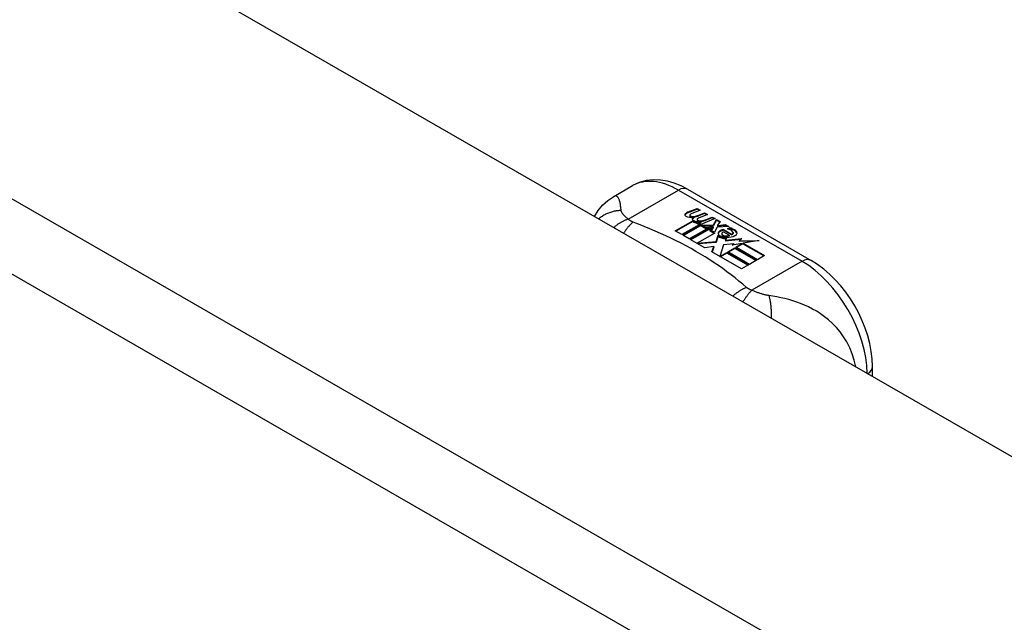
# Model space of a CAD drawing. Header units: inches. Extents: x 193.4 to 227.9, y 72.8 to 107.2.
# Tile 32 of 33: x 223.6 to 225.8, y 88.6 to 89.9. Entities that reach past the tile are written whole.
import ezdxf

# ---------------------------------------------------------------- set-up
doc = ezdxf.new("R2010")
doc.units = ezdxf.units.IN
doc.header["$MEASUREMENT"] = 0
doc.layers.add('Visible Edges(ANSI)', color=7, linetype='Continuous', lineweight=25)
doc.layers.add('Visible Tangent Edges(ANSI)', color=7, linetype='Continuous', lineweight=25)

msp = doc.modelspace()

# ---------------------------------------------------------------- linework, layer by layer
at = {"layer": 'Visible Edges(ANSI)'}
for p, q in [((194.126, 107.1661), (227.7879, 87.7816)), ((224.9155, 89.5022), (224.9556, 89.5253)), ((225.0735, 89.5176), (225.3379, 89.3653)), ((225.0748, 89.4691), (225.0941, 89.4766)), ((225.0941, 89.4749), (225.0748, 89.4674)), ((225.0941, 89.4766), (225.1003, 89.473)), ((225.0941, 89.4766), (225.0941, 89.4749)), ((225.0987, 89.4723), (225.0941, 89.4749)), ((225.078, 89.4623), (225.078, 89.4606)), ((225.1003, 89.473), (225.0812, 89.4653)), ((225.0866, 89.4595), (225.0866, 89.4579)), ((225.0866, 89.4579), (225.0866, 89.4563)), ((225.1162, 89.4639), (225.097, 89.4561)), ((225.0975, 89.4624), (225.1099, 89.4674)), ((225.1099, 89.4658), (225.0975, 89.4608)), ((225.0975, 89.4624), (225.0975, 89.4608)), ((225.1321, 89.4547), (225.1019, 89.4425)), ((225.1099, 89.4674), (225.1162, 89.4639)), ((225.1099, 89.4674), (225.1099, 89.4658)), ((225.1145, 89.4632), (225.1099, 89.4658)), ((225.1134, 89.4532), (225.1259, 89.4582)), ((225.1259, 89.4566), (225.1134, 89.4516)), ((225.1259, 89.4582), (225.1321, 89.4547)), ((225.1259, 89.4582), (225.1259, 89.4566)), ((225.1305, 89.454), (225.1259, 89.4566)), ((225.0471, 89.4285), (225.0846, 89.4501)), ((225.0846, 89.4485), (225.0486, 89.4277)), ((225.0993, 89.4424), (225.0611, 89.4205)), ((225.0631, 89.4193), (225.1012, 89.4413)), ((225.1012, 89.4396), (225.0645, 89.4185)), ((225.1201, 89.436), (225.0771, 89.4113)), ((225.0791, 89.4101), (225.1256, 89.4369)), ((225.1236, 89.4341), (225.0805, 89.4093)), ((225.0846, 89.4501), (225.0846, 89.4485)), ((225.0966, 89.4473), (225.0935, 89.4457)), ((225.0935, 89.4457), (225.0993, 89.4424)), ((225.0935, 89.4457), (225.0935, 89.4441)), ((225.0978, 89.4416), (225.0935, 89.4441)), ((225.0938, 89.4532), (225.0938, 89.4515)), ((225.0965, 89.4455), (225.1014, 89.4479)), ((225.1019, 89.4425), (225.0965, 89.4455)), ((225.1014, 89.4463), (225.098, 89.4446)), ((225.1014, 89.4479), (225.1001, 89.4487)), ((225.1012, 89.4413), (225.1117, 89.4352)), ((225.1012, 89.4413), (225.1012, 89.4396)), ((225.1117, 89.4336), (225.1012, 89.4396)), ((225.1014, 89.4479), (225.1014, 89.4463)), ((225.1046, 89.4409), (225.1285, 89.4415)), ((225.1123, 89.4365), (225.1046, 89.4409)), ((225.1285, 89.4399), (225.1073, 89.4393)), ((225.1117, 89.4352), (225.1201, 89.436)), ((225.1117, 89.4352), (225.1117, 89.4336)), ((225.1167, 89.4341), (225.1117, 89.4336)), ((225.1272, 89.4378), (225.1123, 89.4365)), ((225.1256, 89.4369), (225.1208, 89.43)), ((225.1232, 89.4301), (225.1282, 89.4373)), ((225.1282, 89.4356), (225.124, 89.4297)), ((225.1282, 89.4373), (225.1272, 89.4378)), ((225.1282, 89.4373), (225.1282, 89.4356)), ((225.1285, 89.4415), (225.1354, 89.4528)), ((225.1354, 89.4512), (225.1285, 89.4399)), ((225.1285, 89.4415), (225.1285, 89.4399)), ((225.137, 89.4367), (225.1309, 89.4257)), ((225.1354, 89.4528), (225.143, 89.4484)), ((225.1354, 89.4528), (225.1354, 89.4512)), ((225.1422, 89.4473), (225.1354, 89.4512)), ((225.1617, 89.4376), (225.137, 89.4367)), ((225.143, 89.4484), (225.1374, 89.4411)), ((225.1374, 89.4411), (225.1385, 89.4404)), ((225.1374, 89.4411), (225.1374, 89.4394)), ((225.1385, 89.4388), (225.1374, 89.4394)), ((225.1385, 89.4404), (225.1541, 89.442)), ((225.1541, 89.4404), (225.1385, 89.4388)), ((225.1385, 89.4404), (225.1385, 89.4388)), ((225.1541, 89.442), (225.1617, 89.4376)), ((225.1541, 89.442), (225.1541, 89.4404)), ((225.159, 89.4375), (225.1541, 89.4404)), ((225.1587, 89.433), (225.163, 89.4354)), ((225.163, 89.4338), (225.1607, 89.4325)), ((225.163, 89.4354), (225.163, 89.4338)), ((225.0611, 89.4205), (225.0471, 89.4285)), ((225.0771, 89.4113), (225.0631, 89.4193)), ((225.1314, 89.4239), (225.0938, 89.4023)), ((225.1208, 89.43), (225.1314, 89.4239)), ((225.1208, 89.43), (225.1208, 89.4284)), ((225.1299, 89.4231), (225.1208, 89.4284)), ((225.1309, 89.4257), (225.1232, 89.4301)), ((225.1342, 89.4057), (225.1385, 89.4194)), ((225.1385, 89.4178), (225.1342, 89.404)), ((225.1385, 89.4194), (225.1385, 89.4178)), ((225.1464, 89.4226), (225.1464, 89.4209)), ((225.15, 89.4315), (225.15, 89.4299)), ((225.15, 89.4315), (225.1672, 89.4216)), ((225.1672, 89.42), (225.15, 89.4299)), ((225.1623, 89.4196), (225.151, 89.4261)), ((225.1564, 89.4135), (225.1543, 89.4084)), ((225.1543, 89.4084), (225.1898, 89.4119)), ((225.1623, 89.4196), (225.1623, 89.4179)), ((225.1672, 89.4216), (225.1672, 89.42)), ((225.1706, 89.4248), (225.1706, 89.4232)), ((225.1898, 89.4119), (225.1841, 89.4075)), ((225.1106, 89.392), (225.0791, 89.4101)), ((225.0938, 89.4023), (225.1342, 89.4057)), ((225.0938, 89.4023), (225.0938, 89.4016)), ((225.1342, 89.404), (225.0953, 89.4008)), ((225.1295, 89.3953), (225.1106, 89.392)), ((225.1255, 89.3834), (225.1295, 89.3953)), ((225.1295, 89.3936), (225.126, 89.3831)), ((225.1295, 89.3953), (225.1295, 89.3936)), ((225.1342, 89.4057), (225.1342, 89.404)), ((225.1502, 89.3986), (225.1423, 89.374)), ((225.1727, 89.4009), (225.1502, 89.3986)), ((225.1874, 89.41), (225.1543, 89.4068)), ((225.1543, 89.4084), (225.1543, 89.4068)), ((225.1592, 89.3837), (225.1743, 89.3924)), ((225.1743, 89.3908), (225.1606, 89.3829)), ((225.19, 89.4015), (225.1689, 89.3977)), ((225.1689, 89.3977), (225.1727, 89.4009)), ((225.1727, 89.3993), (225.1713, 89.3981)), ((225.1727, 89.4009), (225.1727, 89.3993)), ((225.1743, 89.3924), (225.2208, 89.3656)), ((225.1743, 89.3924), (225.1743, 89.3908)), ((225.2194, 89.3648), (225.1743, 89.3908)), ((225.1764, 89.3937), (225.19, 89.4015)), ((225.2229, 89.3669), (225.1764, 89.3937)), ((225.19, 89.3998), (225.1778, 89.3928)), ((225.1841, 89.4075), (225.2265, 89.4081)), ((225.1841, 89.4075), (225.1841, 89.4058)), ((225.2167, 89.4063), (225.1841, 89.4058)), ((225.19, 89.4015), (225.19, 89.3998)), ((225.2265, 89.4081), (225.1924, 89.4019)), ((225.1924, 89.4019), (225.2381, 89.3756)), ((225.1924, 89.4019), (225.1924, 89.4003)), ((225.2366, 89.3748), (225.1924, 89.4003)), ((225.1886, 89.3471), (225.1255, 89.3834)), ((225.1423, 89.374), (225.1572, 89.3826)), ((225.1423, 89.374), (225.1423, 89.3737)), ((225.1572, 89.381), (225.1435, 89.3731)), ((225.1572, 89.3826), (225.2037, 89.3558)), ((225.1572, 89.3826), (225.1572, 89.381)), ((225.2023, 89.355), (225.1572, 89.381)), ((225.2057, 89.3569), (225.1592, 89.3837)), ((225.2381, 89.3756), (225.2229, 89.3669)), ((225.2037, 89.3558), (225.1886, 89.3471)), ((225.2208, 89.3656), (225.2057, 89.3569)), ((225.469, 89.1169), (225.469, 89.1383))]:
    msp.add_line(p, q, dxfattribs=at)
at = {"layer": 'Visible Edges(ANSI)', "flags": 128}
for points in [[(225.0735, 89.5176), (225.0595, 89.5249), (225.045, 89.5307), (225.0303, 89.5349), (225.0152, 89.5374), (224.9999, 89.5378), (224.9846, 89.5361), (224.9697, 89.5319), (224.9556, 89.5253)], [(224.874, 89.4595), (224.8819, 89.4721), (224.8916, 89.4836), (224.9029, 89.4937), (224.9155, 89.5022)], [(225.469, 89.1383), (225.4684, 89.1544), (225.4664, 89.1707), (225.4632, 89.1872), (225.4589, 89.2037), (225.4535, 89.2201), (225.447, 89.2363), (225.4395, 89.2523), (225.4311, 89.2678), (225.4219, 89.2829), (225.4118, 89.2973), (225.401, 89.311), (225.3895, 89.3239), (225.3774, 89.3359), (225.3647, 89.3469), (225.3516, 89.3567), (225.3379, 89.3653)]]:
    msp.add_lwpolyline(points, dxfattribs=at)
at = {"layer": 'Visible Edges(ANSI)'}
for centre, major_axis, start_param, end_param in [((225.0746, 89.463), (-0.007, 0), 5.820233, 7.062977), ((225.0746, 89.4614), (-0.007, 0), 5.820233, 6.078955), ((225.0855, 89.4599), (0.0192, 0), 2.164208, 2.67864), ((225.0855, 89.4583), (-0.0192, 0), 5.305801, 5.820233), ((225.0813, 89.4668), (-0.0164, 0), 0.779792, 1.90155), ((225.082, 89.4623), (-0.004, 0), 5.90879, 7.175095), ((225.082, 89.4606), (-0.004, 0), 0, 0.89191), ((225.0859, 89.4614), (-0.0082, 0), 5.323118, 5.90879), ((225.0848, 89.4643), (0.0084, 0), 4.033503, 4.932446), ((225.0848, 89.4626), (-0.0084, 0), 0.89191, 1.767313), ((225.09, 89.454), (-0.00676, 0), 5.794367, 7.059467), ((225.09, 89.4523), (-0.00676, 0), 5.794367, 6.071487), ((225.101, 89.4506), (0.0192, 0), 2.419321, 2.652775), ((225.101, 89.449), (-0.0192, 0), 5.560914, 5.794367), ((225.0793, 89.4769), (0.031, 0), 4.949028, 5.337665), ((225.0793, 89.4753), (-0.031, 0), 1.80809, 2.196072), ((225.0978, 89.4532), (-0.004, 0), 5.908937, 7.173827), ((225.1017, 89.4523), (-0.0082, 0), 5.323254, 5.908937), ((225.0962, 89.4565), (0.016, 0), 3.905964, 4.740051), ((225.0962, 89.4548), (-0.016, 0), 0.764371, 1.402544), ((225.0966, 89.4577), (-0.016, 0), 0.776281, 1.787416), ((225.0978, 89.4515), (-0.004, 0), 0, 0.890642), ((225.1006, 89.4551), (0.0084, 0), 4.032234, 4.932287), ((225.1006, 89.4535), (-0.0084, 0), 0.890642, 1.484281), ((225.1006, 89.4535), (-0.0084, 0), 1.514337, 1.790695), ((225.0957, 89.4678), (0.031, 0), 4.932287, 5.323254), ((225.0957, 89.4662), (-0.031, 0), 1.790695, 2.181662), ((225.1509, 89.4221), (0.0205, 0), 0.343453, 1.17916), ((225.1442, 89.4148), (0.0405, 0), 0.638101, 1.087938), ((225.1442, 89.4132), (-0.0405, 0), 3.779694, 4.229531), ((225.1487, 89.4232), (-0.0101, 0), 5.913952, 6.982716), ((225.1571, 89.4261), (0.022, 0), 3.701478, 4.680599), ((225.1571, 89.4245), (-0.022, 0), 0.559885, 1.507168), ((225.1487, 89.4216), (-0.0101, 0), 5.913952, 6.142632), ((225.1567, 89.4214), (-0.0188, 0), 5.081623, 5.913952), ((225.1567, 89.4198), (-0.0188, 0), 5.081623, 5.913952), ((225.1571, 89.4261), (-0.0199, 0), 0.617996, 1.556283), ((225.1528, 89.4226), (-0.00637, 0), 4.999578, 6.390788), ((225.1537, 89.4226), (-0.0073, 0), 0.107602, 1.123637), ((225.1528, 89.4209), (-0.00637, 0), 0, 0.107602), ((225.1537, 89.421), (-0.0073, 0), 0.107602, 1.123637), ((225.1554, 89.4246), (0.0112, 0), 4.26523, 5.375571), ((225.1554, 89.423), (0.0112, 0), 4.26523, 5.375571), ((225.1572, 89.4299), (-0.0265, 0), 1.556283, 2.296236), ((225.1642, 89.4248), (0.0064, 0), 5.210263, 6.626638), ((225.1642, 89.4232), (0.0064, 0), 5.210263, 6.283185), ((225.1661, 89.4242), (0.0132, 0), 5.437829, 6.921287), ((225.1661, 89.4225), (0.0132, 0), 0.108138, 0.638101)]:
    msp.add_ellipse(centre, major_axis=major_axis, ratio=0.575862, start_param=start_param, end_param=end_param, dxfattribs=at)
at = {"layer": 'Visible Tangent Edges(ANSI)'}
for p, q in [((193.5356, 106.8261), (227.1974, 87.4416)), ((227.1274, 87.3203), (193.4656, 106.7049)), ((224.9463, 89.4537), (225.0538, 89.5157)), ((225.0538, 89.5157), (225.3183, 89.3634)), ((225.0684, 89.4648), (225.0684, 89.4632)), ((225.0748, 89.4691), (225.0748, 89.4674)), ((225.0795, 89.4605), (225.0795, 89.4589)), ((225.0841, 89.4558), (225.0841, 89.4542)), ((225.0953, 89.4514), (225.0953, 89.4497)), ((225.1024, 89.4504), (225.1024, 89.4488)), ((225.1134, 89.4532), (225.1134, 89.4516)), ((225.1392, 89.4253), (225.1392, 89.4237)), ((225.1464, 89.4222), (225.1464, 89.4205)), ((225.1505, 89.4188), (225.1505, 89.4172)), ((225.1767, 89.4287), (225.1767, 89.427)), ((225.3183, 89.3634), (225.2108, 89.3014))]:
    msp.add_line(p, q, dxfattribs=at)
at = {"layer": 'Visible Tangent Edges(ANSI)', "flags": 128}
for points in [[(224.9314, 89.4721), (224.9311, 89.4745), (224.9308, 89.4769), (224.9305, 89.4792), (224.9302, 89.4814), (224.9299, 89.4835), (224.9295, 89.4856), (224.9292, 89.4876), (224.9288, 89.4894), (224.9284, 89.4912), (224.9279, 89.4929), (224.9274, 89.4945), (224.9269, 89.496), (224.9263, 89.4974), (224.9256, 89.4987), (224.9249, 89.4998), (224.9241, 89.5008), (224.9233, 89.5017), (224.9224, 89.5024), (224.9214, 89.5029), (224.9204, 89.5032), (224.9193, 89.5033), (224.9181, 89.5032), (224.9168, 89.5029), (224.9155, 89.5022)], [(224.9314, 89.4721), (224.9293, 89.472), (224.9272, 89.4719), (224.9251, 89.4717), (224.923, 89.4715), (224.9209, 89.4712), (224.9188, 89.4709), (224.9166, 89.4705), (224.9145, 89.47), (224.9124, 89.4695), (224.9103, 89.4689), (224.9082, 89.4682), (224.9061, 89.4675), (224.9041, 89.4667), (224.902, 89.4659), (224.9, 89.465), (224.898, 89.464), (224.8961, 89.463), (224.8941, 89.4619), (224.8922, 89.4608), (224.8903, 89.4596), (224.8885, 89.4583), (224.8867, 89.457), (224.885, 89.4556), (224.8833, 89.4542)], [(224.9463, 89.4537), (224.9452, 89.4546), (224.9441, 89.4555), (224.943, 89.4564), (224.942, 89.4573), (224.941, 89.4582), (224.94, 89.4591), (224.9391, 89.46), (224.9382, 89.4608), (224.9374, 89.4617), (224.9367, 89.4625), (224.9359, 89.4633), (224.9352, 89.4642), (224.9346, 89.4649), (224.9341, 89.4656), (224.9337, 89.4663), (224.9333, 89.467), (224.9329, 89.4677), (224.9326, 89.4683), (224.9323, 89.469), (224.932, 89.4696), (224.9318, 89.4702), (224.9316, 89.4708), (224.9315, 89.4715), (224.9314, 89.4721)], [(224.9463, 89.4537), (224.945, 89.4533), (224.9438, 89.4528), (224.9425, 89.4523), (224.9412, 89.4518), (224.9399, 89.4513), (224.9386, 89.4507), (224.9373, 89.4501), (224.936, 89.4495), (224.9347, 89.4488), (224.9334, 89.4482), (224.9321, 89.4474), (224.9308, 89.4467), (224.9295, 89.4459), (224.9282, 89.4451), (224.9269, 89.4443), (224.9256, 89.4435), (224.9243, 89.4426), (224.923, 89.4417), (224.9217, 89.4408), (224.9204, 89.4398), (224.9192, 89.4388), (224.9179, 89.4378), (224.9167, 89.4368), (224.9154, 89.4357)], [(224.9567, 89.4472), (224.9558, 89.4465), (224.955, 89.4458), (224.9542, 89.4451), (224.9534, 89.4443), (224.9525, 89.4435), (224.9517, 89.4427), (224.9509, 89.4419), (224.95, 89.441), (224.9492, 89.4401), (224.9483, 89.4392), (224.9475, 89.4382), (224.9466, 89.4373), (224.9458, 89.4362), (224.9449, 89.4352), (224.9441, 89.4342), (224.9432, 89.4331), (224.9424, 89.432), (224.9416, 89.4308), (224.9407, 89.4297), (224.9399, 89.4285), (224.9391, 89.4273), (224.9382, 89.426), (224.9374, 89.4248), (224.9366, 89.4235)], [(224.9567, 89.4472), (224.9562, 89.4474), (224.9557, 89.4476), (224.9552, 89.4479), (224.9547, 89.4481), (224.9542, 89.4483), (224.9537, 89.4485), (224.9533, 89.4488), (224.9528, 89.449), (224.9524, 89.4493), (224.9519, 89.4495), (224.9515, 89.4498), (224.951, 89.4501), (224.9506, 89.4503), (224.9502, 89.4506), (224.9498, 89.4509), (224.9494, 89.4512), (224.949, 89.4515), (224.9486, 89.4518), (224.9482, 89.4521), (224.9478, 89.4524), (224.9474, 89.4527), (224.947, 89.4531), (224.9467, 89.4534), (224.9463, 89.4537)], [(225.1995, 89.3074), (225.1914, 89.3143), (225.1833, 89.3212), (225.175, 89.3279), (225.1664, 89.3346), (225.1577, 89.3412), (225.1487, 89.3477), (225.1396, 89.3541), (225.1302, 89.3604), (225.1207, 89.3667), (225.111, 89.3728), (225.101, 89.3788), (225.0909, 89.3847), (225.0807, 89.3905), (225.0702, 89.3963), (225.0596, 89.4019), (225.0488, 89.4074), (225.0378, 89.4127), (225.0267, 89.418), (225.0154, 89.4232), (225.0039, 89.4282), (224.9923, 89.4331), (224.9805, 89.4379), (224.9686, 89.4426), (224.9567, 89.4472)], [(225.1995, 89.3074), (225.1983, 89.3069), (225.1971, 89.3064), (225.1959, 89.3059), (225.1947, 89.3053), (225.1935, 89.3048), (225.1923, 89.3042), (225.1911, 89.3035), (225.1899, 89.3029), (225.1887, 89.3022), (225.1874, 89.3015), (225.1862, 89.3008), (225.185, 89.3), (225.1837, 89.2992), (225.1825, 89.2984), (225.1813, 89.2976), (225.18, 89.2967), (225.1788, 89.2958), (225.1775, 89.2949), (225.1763, 89.294), (225.1751, 89.293), (225.1738, 89.2921), (225.1726, 89.2911), (225.1714, 89.29), (225.1702, 89.289)], [(225.2108, 89.3014), (225.2102, 89.3016), (225.2096, 89.3019), (225.209, 89.3021), (225.2085, 89.3023), (225.2079, 89.3025), (225.2074, 89.3027), (225.2068, 89.303), (225.2063, 89.3032), (225.2058, 89.3035), (225.2053, 89.3037), (225.2048, 89.3039), (225.2044, 89.3042), (225.2039, 89.3044), (225.2035, 89.3047), (225.203, 89.3049), (225.2026, 89.3052), (225.2022, 89.3055), (225.2018, 89.3057), (225.2013, 89.306), (225.201, 89.3063), (225.2006, 89.3066), (225.2002, 89.3068), (225.1998, 89.3071), (225.1995, 89.3074)], [(225.2108, 89.3014), (225.21, 89.3007), (225.2093, 89.2999), (225.2085, 89.2991), (225.2078, 89.2983), (225.207, 89.2975), (225.2062, 89.2966), (225.2054, 89.2957), (225.2047, 89.2948), (225.2039, 89.2938), (225.2031, 89.2929), (225.2023, 89.2919), (225.2015, 89.2908), (225.2007, 89.2898), (225.1999, 89.2887), (225.1991, 89.2876), (225.1983, 89.2865), (225.1974, 89.2853), (225.1966, 89.2841), (225.1958, 89.2829), (225.195, 89.2817), (225.1942, 89.2804), (225.1934, 89.2792), (225.1926, 89.2779), (225.1918, 89.2766)], [(225.2474, 89.2901), (225.2461, 89.2903), (225.2448, 89.2905), (225.2434, 89.2908), (225.2421, 89.2911), (225.2407, 89.2913), (225.2393, 89.2917), (225.2379, 89.292), (225.2365, 89.2924), (225.2351, 89.2927), (225.2337, 89.2931), (225.2322, 89.2936), (225.2306, 89.2941), (225.2289, 89.2946), (225.2272, 89.2952), (225.2255, 89.2957), (225.2239, 89.2963), (225.2222, 89.2969), (225.2205, 89.2976), (225.2189, 89.2982), (225.2172, 89.2988), (225.2156, 89.2995), (225.214, 89.3001), (225.2123, 89.3008), (225.2108, 89.3014)], [(225.4331, 89.1376), (225.4301, 89.1518), (225.4259, 89.1656), (225.4205, 89.1786), (225.4142, 89.1908), (225.4072, 89.2021), (225.3997, 89.2124), (225.3918, 89.2218), (225.3836, 89.2302), (225.3752, 89.2379), (225.3667, 89.2447), (225.3581, 89.2509), (225.3496, 89.2564), (225.341, 89.2613), (225.3324, 89.2657), (225.3239, 89.2696), (225.3153, 89.2731), (225.3068, 89.2762), (225.2983, 89.2789), (225.2899, 89.2814), (225.2814, 89.2835), (225.273, 89.2855), (225.2645, 89.2872), (225.2559, 89.2887), (225.2474, 89.2901)], [(225.2474, 89.2901), (225.2479, 89.2886), (225.2482, 89.287), (225.2486, 89.2854), (225.249, 89.2838), (225.2493, 89.2821), (225.2497, 89.2803), (225.25, 89.2785), (225.2503, 89.2767), (225.2506, 89.2747), (225.2508, 89.2728), (225.2511, 89.2708), (225.2513, 89.2688), (225.2515, 89.2667), (225.2517, 89.2646), (225.2518, 89.2624), (225.252, 89.2602), (225.2521, 89.258), (225.2521, 89.2558), (225.2522, 89.2535), (225.2522, 89.2512), (225.2522, 89.2489), (225.2522, 89.2465), (225.2522, 89.2442), (225.2521, 89.2418)]]:
    msp.add_lwpolyline(points, dxfattribs=at)
at = {"layer": 'Visible Tangent Edges(ANSI)'}
for centre, major_axis, ratio, start_param, end_param in [((225.0538, 89.3547), (-0.0982, 0.1706), 0.578093, 5.499721, 6.283185), ((225.0538, 89.4835), (0.0196, 0.0341), 0.578093, 0, 0.783464), ((225.3183, 89.3312), (0.0196, 0.0341), 0.578093, 0, 0.783464), ((225.3183, 89.2024), (0.0982, -0.1706), 0.578093, 0.795218, 2.358128), ((225.4297, 89.1383), (0.0394, 0), 0.575862, 5.537379, 6.283185)]:
    msp.add_ellipse(centre, major_axis=major_axis, ratio=ratio, start_param=start_param, end_param=end_param, dxfattribs=at)

doc.saveas('drawing.dxf')
